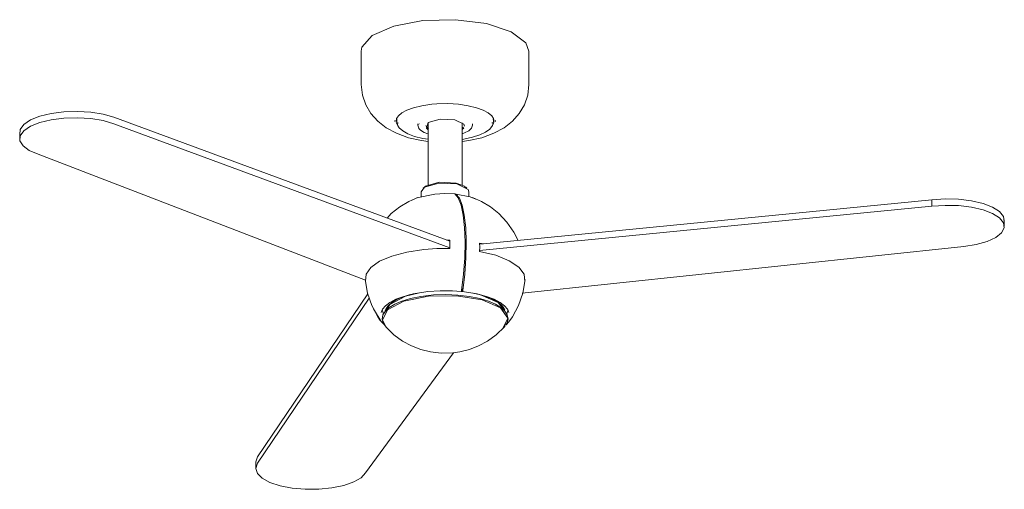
# Model space of a CAD drawing. Header units: millimetres. Extents: x 5811 to 10850, y -1208 to 7072.
# Tile 1 of 3: x 7910 to 8674, y -1208 to -844. Entities that reach past the tile are written whole.
import ezdxf

# ---------------------------------------------------------------- set-up
doc = ezdxf.new("R2010")
doc.units = ezdxf.units.MM
doc.layers.add('Aparatos eléctricos', color=7, linetype='Continuous', lineweight=9)

# ---------------------------------------------------------------- blocks, each defined once
blk = doc.blocks.new('34270 - 34270 SFERA S White fan with DC motor-696170-00 Isometrico PDF')
at = {"layer": 'Aparatos eléctricos', "color": 9, "true_color": 0xc0c0c0}
for p, q in [((-1414.26, -868.42), (-1414.26, -894.27)), ((-1284.26, -894.27), (-1284.26, -868.42)), ((-1606.03, -919.79), (-1345.62, -1015.99)), ((-1388.27, -922.25), (-1388.27, -923.1)), ((-1386.74, -922.63), (-1387.05, -921.65)), ((-1386.76, -920.61), (-1386.76, -923.08)), ((-1386.66, -921.33), (-1386.75, -920.56)), ((-1311.76, -920.55), (-1311.88, -921.46)), ((-1311.8, -922.7), (-1311.86, -922.85)), ((-1311.44, -921.57), (-1311.79, -922.67)), ((-1311.76, -923.08), (-1311.76, -920.58)), ((-1310.24, -923.1), (-1310.24, -922.23)), ((-1679.15, -931.43), (-1679.15, -936.37)), ((-1345.51, -1020.97), (-1606.03, -924.73)), ((-1385.63, -924.23), (-1385.66, -924.07)), ((-1370.5, -924.93), (-1370.5, -925.77)), ((-1369.5, -924.93), (-1369.46, -925.06)), ((-1363.72, -927.26), (-1364.07, -926.11)), ((-1362.23, -928.49), (-1363.72, -927.26)), ((-1362.54, -929.32), (-1363.72, -928.19)), ((-1362.47, -924.06), (-1362.47, -972.33)), ((-1336.04, -972.34), (-1336.04, -924.07)), ((-1334.9, -927.32), (-1336.01, -928.42)), ((-1334.75, -928.13), (-1335.99, -929.33)), ((-1334.79, -925.19), (-1334.26, -926.69)), ((-1328.01, -925.77), (-1328.01, -924.93)), ((-1312.83, -923.93), (-1312.88, -924.2)), ((-1664.95, -948.45), (-1411.11, -1046.01)), ((-1365.21, -973.88), (-1366.14, -974.67)), ((-1332.62, -974.57), (-1334.12, -973.37)), ((-1332.37, -974.67), (-1333.3, -973.88)), ((-1367.75, -977.53), (-1367.75, -981.26)), ((-1341.22, -979.83), (-1340.87, -979.32)), ((-1330.76, -981.28), (-1330.76, -977.53)), ((-1322.45, -1018.29), (-971.9, -983.91)), ((-971.9, -983.91), (-971.9, -988.85)), ((-971.9, -988.85), (-1322.61, -1023.24)), ((-915.61, -1004.33), (-915.61, -999.39)), ((-1347.99, -1015.06), (-1345.61, -1015.1)), ((-1322.46, -1017.35), (-1319.37, -1017.95)), ((-1289.38, -1056.33), (-947.03, -1020.01)), ((-1411.07, -1046.86), (-1411.13, -1046)), ((-1494.71, -1183.26), (-1409.17, -1056.62)), ((-1408.19, -1060.11), (-1494.71, -1188.2)), ((-1335.81, -1054.97), (-1336.64, -1054.88)), ((-1335.93, -1054.81), (-1336.58, -1054.74)), ((-1398.93, -1078.19), (-1404.76, -1068.31)), ((-1398.06, -1069.26), (-1397.1, -1072.2)), ((-1301.44, -1072.25), (-1300.43, -1069.05)), ((-1398.78, -1078.39), (-1398.69, -1078.52)), ((-1398.68, -1078.53), (-1396.38, -1080.81)), ((-1303.52, -1082.69), (-1302.64, -1081.47)), ((-1299.73, -1078.4), (-1301.99, -1080.68)), ((-1410.92, -1195.64), (-1342.75, -1102.42)), ((-1496.05, -1187.2), (-1494.71, -1183.26)), ((-1496.05, -1187.29), (-1496.05, -1192.23))]:
    blk.add_line(p, q, dxfattribs=at)
for points in [[(-1414.26, -868.55, 0), (-1413.74, -865.34, 0), (-1405.72, -856.24, 0), (-1389.1, -849, 0), (-1366.41, -844.71, 0)], [(-1366.41, -844.71, 0), (-1341.11, -844.03, 0), (-1317.05, -847.07, 0), (-1297.9, -853.36, 0), (-1286.56, -861.94, 0), (-1284.26, -868.42, 0)], [(-1414.26, -894.27, 0), (-1413.34, -902.53, 0), (-1410.75, -910.16, 0), (-1406.74, -916.94, 0), (-1401.51, -922.84, 0), (-1395.02, -927.9, 0), (-1387.06, -932.21, 0), (-1377.67, -935.59, 0), (-1367.59, -937.84, 0), (-1362.47, -938.43, 0)], [(-1284.26, -894.27, 0), (-1285.18, -902.53, 0), (-1287.77, -910.16, 0), (-1291.77, -916.94, 0), (-1297.01, -922.84, 0), (-1303.49, -927.9, 0), (-1311.45, -932.21, 0), (-1320.85, -935.59, 0), (-1330.93, -937.84, 0), (-1336.04, -938.53, 0)], [(-1678.92, -933.1, 0), (-1678.71, -929.13, 0), (-1675.96, -925.29, 0), (-1670.84, -921.82, 0), (-1663.65, -918.93, 0), (-1654.82, -916.77, 0), (-1644.87, -915.5, 0), (-1634.4, -915.17, 0), (-1624.03, -915.81, 0), (-1614.38, -917.38, 0), (-1606.03, -919.79, 0)], [(-1387.26, -922.91, 0), (-1386.87, -920.79, 0), (-1385.39, -918.63, 0), (-1382.73, -916.43, 0), (-1378.85, -914.32, 0), (-1373.67, -912.4, 0), (-1367.2, -910.79, 0), (-1359.65, -909.67, 0), (-1359.51, -909.65, 0)], [(-1311.25, -922.91, 0), (-1311.65, -920.79, 0), (-1313.12, -918.63, 0), (-1315.79, -916.43, 0), (-1319.66, -914.32, 0), (-1324.85, -912.4, 0), (-1331.31, -910.79, 0), (-1338.87, -909.67, 0), (-1347.14, -909.15, 0), (-1355.6, -909.33, 0), (-1359.51, -909.65, 0)], [(-1606.03, -924.73, 0), (-1614.38, -922.32, 0), (-1624.03, -920.75, 0), (-1634.4, -920.11, 0), (-1644.87, -920.44, 0), (-1654.82, -921.71, 0), (-1663.65, -923.86, 0), (-1670.84, -926.76, 0), (-1675.96, -930.23, 0), (-1678.71, -934.06, 0), (-1678.92, -938.04, 0), (-1676.58, -941.91, 0), (-1671.83, -945.45, 0), (-1664.95, -948.45, 0)], [(-1386.76, -923.08, 0), (-1385.99, -926.13, 0), (-1385.27, -927.3, 0)], [(-1363.72, -928.19, 0), (-1362.28, -923.88, 0), (-1353.21, -921.22, 0), (-1341.83, -921.76, 0), (-1334.79, -925.19, 0)], [(-1311.76, -923.08, 0), (-1312.52, -926.13, 0), (-1314.6, -928.86, 0), (-1317.83, -931.27, 0), (-1322.25, -933.44, 0), (-1327.93, -935.31, 0), (-1334.8, -936.76, 0), (-1336.04, -936.9, 0)], [(-1311.37, -923.74, 0), (-1312.49, -926.21, 0), (-1312.6, -926.37, 0)], [(-1385.62, -926.75, 0), (-1385.92, -926.35, 0), (-1387.11, -923.89, 0)], [(-1362.47, -936.86, 0), (-1366.55, -936.25, 0), (-1372.96, -934.62, 0), (-1378.13, -932.63, 0), (-1382.06, -930.37, 0), (-1384.86, -927.83, 0), (-1385.27, -927.3, 0)], [(-1370.5, -925.77, 0), (-1369.71, -928.21, 0), (-1369.59, -928.37, 0)], [(-1362.53, -932.53, 0), (-1365.48, -931.46, 0), (-1368.34, -929.7, 0), (-1369.59, -928.37, 0)], [(-1328.01, -925.77, 0), (-1328.8, -928.21, 0), (-1330.89, -930.24, 0), (-1334.1, -931.92, 0), (-1336.04, -932.52, 0)], [(-1354.14, -970.78, 0), (-1365.32, -974.06, 0), (-1367.75, -977.56, 0)], [(-1353.87, -970.21, 0), (-1364.44, -973.31, 0), (-1365.32, -974.02, 0)], [(-1330.76, -977.49, 0), (-1331.42, -975.68, 0), (-1340.09, -971.45, 0), (-1354.14, -970.78, 0)], [(-1334.21, -973.31, 0), (-1340.6, -970.84, 0), (-1353.87, -970.21, 0)], [(-1394.31, -998, 0), (-1391, -994.52, 0), (-1384.33, -989.25, 0), (-1377.4, -985.13, 0), (-1370.5, -982.12, 0)], [(-1374.39, -983.88, 0), (-1371.07, -982.34, 0), (-1357.34, -979.29, 0)], [(-1357.34, -979.29, 0), (-1349.37, -978.87, 0), (-1341.73, -979.23, 0)], [(-1341.73, -979.23, 0), (-1339.09, -982.31, 0), (-1336.88, -987.86, 0), (-1335.22, -995.65, 0), (-1334.15, -1005.34, 0), (-1333.74, -1016.53, 0), (-1333.99, -1028.75, 0), (-1334.9, -1041.47, 0), (-1336.43, -1054.17, 0)], [(-1340.87, -979.32, 0), (-1329.71, -981.55, 0), (-1325.33, -983.25, 0)], [(-1335.56, -1054.25, 0), (-1334.03, -1041.56, 0), (-1333.12, -1028.84, 0), (-1332.87, -1016.62, 0), (-1333.28, -1005.43, 0), (-1334.35, -995.73, 0), (-1336.01, -987.95, 0), (-1338.22, -982.4, 0), (-1340.87, -979.32, 0)], [(-1292.62, -1015.36, 0), (-1295.87, -1008.77, 0), (-1301.32, -1001.03, 0), (-1307.51, -994.52, 0), (-1314.18, -989.25, 0), (-1321.11, -985.13, 0), (-1328.01, -982.12, 0)], [(-971.9, -983.91, 0), (-961.58, -983.15, 0), (-951.09, -983.37, 0), (-941.05, -984.54, 0), (-932.06, -986.59, 0), (-924.65, -989.41, 0), (-919.27, -992.82, 0), (-916.24, -996.63, 0), (-915.73, -1000.59, 0)], [(-947.03, -1020.01, 0), (-937.33, -1018.47, 0), (-928.91, -1016.1, 0), (-922.26, -1013.02, 0), (-917.78, -1009.43, 0), (-915.73, -1005.53, 0), (-916.24, -1001.57, 0), (-919.27, -997.76, 0), (-924.65, -994.35, 0), (-932.06, -991.53, 0), (-941.05, -989.48, 0), (-951.09, -988.31, 0), (-961.58, -988.09, 0), (-971.9, -988.85, 0)], [(-1345.61, -1015.1, 0), (-1345.65, -1018.3, 0), (-1345.48, -1021.57, 0)], [(-1365.66, -1022.36, 0), (-1378.89, -1024.38, 0), (-1390.55, -1027.49, 0), (-1400.03, -1031.52, 0), (-1406.82, -1036.26, 0), (-1410.57, -1041.47, 0), (-1411.07, -1046.86, 0)], [(-1345.48, -1021.57, 0), (-1355.65, -1021.65, 0), (-1365.66, -1022.36, 0)], [(-1322.65, -1023.8, 0), (-1322.41, -1020.56, 0), (-1322.46, -1017.35, 0)], [(-1287.53, -1047.21, 0), (-1287.93, -1041.5, 0), (-1291.99, -1035.98, 0), (-1299.45, -1031.01, 0), (-1309.88, -1026.86, 0), (-1322.65, -1023.8, 0)], [(-1411.24, -1045.69, 0), (-1409.49, -1056.17, 0), (-1406.15, -1065.87, 0), (-1401.49, -1074.53, 0), (-1399.53, -1077.38, 0)], [(-1287.28, -1045.69, 0), (-1289.02, -1056.16, 0), (-1292.37, -1065.86, 0), (-1297.03, -1074.53, 0), (-1299.73, -1078.4, 0)], [(-1336.17, -1051.98, 0), (-1336.14, -1052.61, 0), (-1336.04, -1054.57, 0)], [(-1398.78, -1071.32, 0), (-1397.69, -1068.64, 0), (-1395.43, -1065.99, 0), (-1392.01, -1063.43, 0), (-1387.34, -1060.99, 0), (-1381.37, -1058.76, 0), (-1374.12, -1056.86, 0), (-1365.73, -1055.42, 0), (-1362.55, -1055.05, 0)], [(-1394.99, -1082.69, 0), (-1397.14, -1079.73, 0), (-1398.05, -1076.47, 0), (-1397.47, -1073.15, 0), (-1395.6, -1070.15, 0), (-1392.54, -1067.35, 0), (-1388.32, -1064.77, 0), (-1382.83, -1062.42, 0), (-1376.07, -1060.37, 0), (-1368.12, -1058.76, 0), (-1362.05, -1057.96, 0)], [(-1362.1, -1058.62, 0), (-1381.21, -1062.49, 0), (-1393.98, -1069.1, 0), (-1397.89, -1077.16, 0), (-1394.99, -1082.69, 0)], [(-1369.06, -1055.88, 0), (-1379.95, -1058.56, 0), (-1392.22, -1064.92, 0), (-1395.88, -1070.48, 0)], [(-1395.51, -1069.28, 0), (-1393.64, -1066.28, 0), (-1390.58, -1063.52, 0), (-1386.36, -1060.99, 0), (-1380.89, -1058.7, 0), (-1376.3, -1057.36, 0)], [(-1362.55, -1055.05, 0), (-1353.12, -1054.43, 0), (-1343.44, -1054.5, 0), (-1336.75, -1054.97, 0)], [(-1304.53, -1083.65, 0), (-1300.62, -1075.59, 0), (-1306.34, -1067.69, 0), (-1320.55, -1061.51, 0), (-1340.46, -1058.27, 0), (-1362.1, -1058.62, 0)], [(-1302.37, -1081.11, 0), (-1301.37, -1079.73, 0), (-1300.47, -1076.47, 0), (-1301.04, -1073.15, 0), (-1302.91, -1070.14, 0), (-1305.97, -1067.34, 0), (-1310.2, -1064.77, 0), (-1315.68, -1062.42, 0), (-1322.44, -1060.37, 0), (-1330.39, -1058.76, 0), (-1339.28, -1057.7, 0), (-1348.73, -1057.31, 0), (-1358.21, -1057.63, 0), (-1362.05, -1057.96, 0)], [(-1336.43, -1054.17, 0), (-1336.48, -1054.45, 0), (-1336.55, -1054.69, 0), (-1336.63, -1054.86, 0), (-1336.7, -1054.96, 0), (-1336.77, -1054.96, 0)], [(-1336.04, -1054.57, 0), (-1336.01, -1054.8, 0), (-1335.97, -1054.97, 0), (-1335.9, -1055.05, 0), (-1335.83, -1055.04, 0), (-1335.76, -1054.95, 0), (-1335.68, -1054.77, 0), (-1335.62, -1054.54, 0), (-1335.56, -1054.25, 0)], [(-1299.74, -1071.32, 0), (-1300.82, -1068.64, 0), (-1303.08, -1065.99, 0), (-1306.51, -1063.42, 0), (-1311.17, -1060.99, 0), (-1317.14, -1058.76, 0), (-1324.39, -1056.86, 0), (-1332.78, -1055.42, 0), (-1335.88, -1055.06, 0)], [(-1302.65, -1070.43, 0), (-1308.02, -1063.56, 0), (-1321.68, -1057.62, 0), (-1327.37, -1056.28, 0)], [(-1303, -1069.28, 0), (-1304.87, -1066.28, 0), (-1307.93, -1063.52, 0), (-1312.15, -1060.99, 0), (-1317.62, -1058.69, 0), (-1322.06, -1057.4, 0)], [(-1397.63, -1078.36, 0), (-1397.9, -1078.48, 0), (-1398.2, -1078.53, 0), (-1398.48, -1078.49, 0), (-1398.73, -1078.38, 0), (-1398.93, -1078.19, 0)], [(-1398.69, -1078.52, 0), (-1398.49, -1078.71, 0), (-1398.24, -1078.82, 0), (-1397.95, -1078.86, 0), (-1397.66, -1078.81, 0), (-1397.47, -1078.74, 0)], [(-1395.34, -1082.31, 0), (-1388.98, -1088.44, 0), (-1382.22, -1093.35, 0), (-1375.24, -1097.14, 0), (-1368.09, -1099.93, 0), (-1360.63, -1101.82, 0), (-1352.31, -1102.8, 0), (-1343.19, -1102.58, 0), (-1342.91, -1102.55, 0)], [(-1303.17, -1082.31, 0), (-1309.53, -1088.44, 0), (-1316.29, -1093.35, 0), (-1323.27, -1097.14, 0), (-1330.42, -1099.93, 0), (-1337.88, -1101.82, 0), (-1342.91, -1102.55, 0)], [(-1494.71, -1188.2, 0), (-1496.05, -1192.14, 0), (-1494.83, -1196.09, 0), (-1491.11, -1199.8, 0), (-1485.12, -1203.07, 0), (-1477.22, -1205.69, 0), (-1467.88, -1207.51, 0), (-1457.65, -1208.41, 0), (-1447.15, -1208.36, 0), (-1436.99, -1207.34, 0), (-1427.79, -1205.42, 0), (-1420.09, -1202.72, 0), (-1414.36, -1199.39, 0), (-1410.92, -1195.64, 0)]]:
    blk.add_polyline3d(points, dxfattribs=at)

msp = doc.modelspace()

# ---------------------------------------------------------------- block references
at = {"layer": 'Aparatos eléctricos', "color": 9, "true_color": 0xc0c0c0}
msp.add_blockref('34270 - 34270 SFERA S White fan with DC motor-696170-00 Isometrico PDF', (9589.37, 0), dxfattribs=at)

doc.saveas('drawing.dxf')
